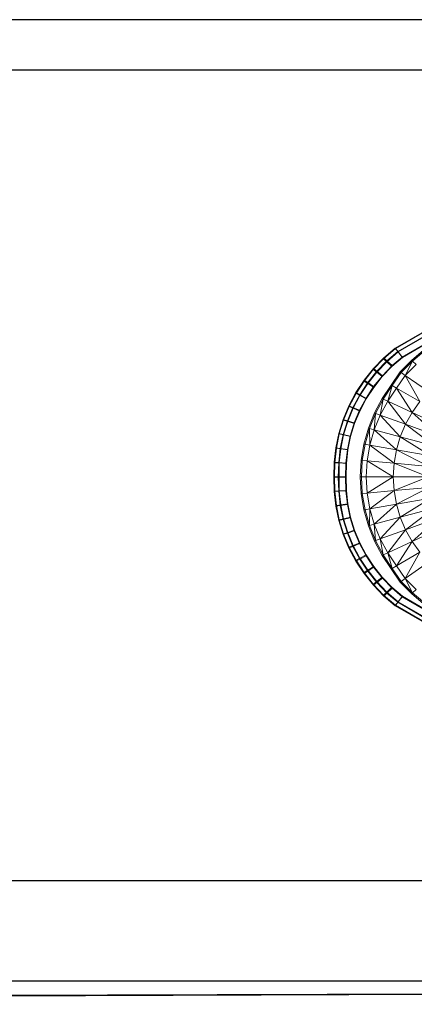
# Model space of a CAD drawing. Header units: metres. Extents: x 391.1 to 427.5, y 12.8 to 28.4.
# Tile 104 of 195: x 406.135 to 406.53, y 25.926 to 26.91. Entities that reach past the tile are written whole.
import ezdxf

# ---------------------------------------------------------------- set-up
doc = ezdxf.new("R2010")
doc.units = ezdxf.units.M
doc.layers.add('01_SUELOS', color=7, linetype='Continuous', lineweight=25, true_color=0x007f00)
for name, color, linetype, lineweight in [('A-DETL-____-MBND', 7, 'Continuous', 18), ('A-WALL-____-MCUT', 7, 'Continuous', 25), ('A-WALL-____-OTLN', 7, 'Continuous', 25)]:
    doc.layers.add(name, color=color, linetype=linetype, lineweight=lineweight)

# ---------------------------------------------------------------- blocks, each defined once
blk = doc.blocks.new('Family - Inodor PA-152140-03_ELEC_P0A')
at = {"layer": 'A-DETL-____-MBND', "color": 253, "true_color": 0xaaaaaa}
for p, q in [((0.09041, 0.34544), (0.06135, 0.32867)), ((0.09041, 0.34544), (0.06135, 0.32867)), ((0.06155, 0.32822), (0.09042, 0.34489)), ((0.06155, 0.32822), (0.09042, 0.34489)), ((0.09254, 0.34172), (0.06401, 0.32527)), ((0.09254, 0.34172), (0.06401, 0.32527)), ((0.06423, 0.32483), (0.09255, 0.34118)), ((0.06423, 0.32483), (0.09255, 0.34118)), ((0.09599, 0.33571), (0.06832, 0.31975)), ((0.09599, 0.33571), (0.06832, 0.31975)), ((0.09601, 0.33517), (0.06857, 0.31933)), ((0.09601, 0.33517), (0.06857, 0.31933)), ((0.06857, 0.31933), (0.09601, 0.33517)), ((0.09601, 0.33517), (0.06857, 0.31933)), ((0.04983, 0.318), (0.06155, 0.32822)), ((0.04983, 0.318), (0.06155, 0.32822)), ((0.06135, 0.32867), (0.05007, 0.31904)), ((0.06135, 0.32867), (0.05007, 0.31904)), ((0.05299, 0.31502), (0.06423, 0.32483)), ((0.05299, 0.31502), (0.06423, 0.32483)), ((0.06401, 0.32527), (0.0532, 0.31603)), ((0.06401, 0.32527), (0.0532, 0.31603)), ((0.06135, 0.32867), (0.06401, 0.32527)), ((0.06401, 0.32527), (0.06135, 0.32867)), ((0.06155, 0.32822), (0.06423, 0.32483)), ((0.06423, 0.32483), (0.06155, 0.32822)), ((0.06401, 0.32527), (0.06832, 0.31975)), ((0.06832, 0.31975), (0.06401, 0.32527)), ((0.06423, 0.32483), (0.06857, 0.31933)), ((0.06857, 0.31933), (0.06423, 0.32483)), ((0.07772, 0.31638), (0.08977, 0.32667)), ((0.0906, 0.32583), (0.07863, 0.31562)), ((0.03955, 0.30725), (0.04983, 0.318)), ((0.03955, 0.30725), (0.04983, 0.318)), ((0.05007, 0.31904), (0.03963, 0.30823)), ((0.05007, 0.31904), (0.03963, 0.30823)), ((0.04298, 0.30455), (0.05299, 0.31502)), ((0.04298, 0.30455), (0.05299, 0.31502)), ((0.0532, 0.31603), (0.04304, 0.30551)), ((0.0532, 0.31603), (0.04304, 0.30551)), ((0.04983, 0.318), (0.05299, 0.31502)), ((0.05299, 0.31502), (0.04983, 0.318)), ((0.05007, 0.31904), (0.0532, 0.31603)), ((0.0532, 0.31603), (0.05007, 0.31904)), ((0.05299, 0.31502), (0.05809, 0.31019)), ((0.05809, 0.31019), (0.05299, 0.31502)), ((0.0532, 0.31603), (0.05827, 0.31117)), ((0.05827, 0.31117), (0.0532, 0.31603)), ((0.06857, 0.31933), (0.05809, 0.31019)), ((0.06857, 0.31933), (0.05809, 0.31019)), ((0.05809, 0.31019), (0.06857, 0.31933)), ((0.06857, 0.31933), (0.05809, 0.31019)), ((0.06832, 0.31975), (0.05827, 0.31117)), ((0.06832, 0.31975), (0.05827, 0.31117)), ((0.06652, 0.30494), (0.07772, 0.31638)), ((0.07863, 0.31562), (0.06749, 0.30427)), ((0.07154, 0.30143), (0.07863, 0.31562)), ((0.07863, 0.31562), (0.07772, 0.31638)), ((0.08242, 0.31244), (0.07863, 0.31562)), ((0.03963, 0.30823), (0.03028, 0.29658)), ((0.03963, 0.30823), (0.03028, 0.29658)), ((0.03034, 0.29566), (0.03955, 0.30725)), ((0.03034, 0.29566), (0.03955, 0.30725)), ((0.04304, 0.30551), (0.03394, 0.29417)), ((0.04304, 0.30551), (0.03394, 0.29417)), ((0.03955, 0.30725), (0.04298, 0.30455)), ((0.04298, 0.30455), (0.03955, 0.30725)), ((0.03963, 0.30823), (0.04304, 0.30551)), ((0.04304, 0.30551), (0.03963, 0.30823)), ((0.04304, 0.30551), (0.04857, 0.30112)), ((0.04857, 0.30112), (0.04304, 0.30551)), ((0.05809, 0.31019), (0.04853, 0.30018)), ((0.05809, 0.31019), (0.04853, 0.30018)), ((0.04853, 0.30018), (0.05809, 0.31019)), ((0.05809, 0.31019), (0.04853, 0.30018)), ((0.05827, 0.31117), (0.04857, 0.30112)), ((0.05827, 0.31117), (0.04857, 0.30112)), ((0.08242, 0.31244), (0.07154, 0.30143)), ((0.03028, 0.29658), (0.0221, 0.28418)), ((0.03028, 0.29658), (0.0221, 0.28418)), ((0.02228, 0.28332), (0.03034, 0.29566)), ((0.02228, 0.28332), (0.03034, 0.29566)), ((0.03028, 0.29658), (0.03394, 0.29417)), ((0.03394, 0.29417), (0.03028, 0.29658)), ((0.03034, 0.29566), (0.03401, 0.29326)), ((0.03401, 0.29326), (0.03034, 0.29566)), ((0.03401, 0.29326), (0.04298, 0.30455)), ((0.03401, 0.29326), (0.04298, 0.30455)), ((0.04857, 0.30112), (0.03987, 0.29028)), ((0.04857, 0.30112), (0.03987, 0.29028)), ((0.04853, 0.30018), (0.03995, 0.28939)), ((0.04853, 0.30018), (0.03995, 0.28939)), ((0.03995, 0.28939), (0.04853, 0.30018)), ((0.04853, 0.30018), (0.03995, 0.28939)), ((0.04298, 0.30455), (0.04853, 0.30018)), ((0.04853, 0.30018), (0.04298, 0.30455)), ((0.05734, 0.29181), (0.06652, 0.30494)), ((0.06749, 0.30427), (0.05837, 0.29122)), ((0.07154, 0.30143), (0.06265, 0.28875)), ((0.06749, 0.30427), (0.06652, 0.30494)), ((0.07154, 0.30143), (0.06749, 0.30427)), ((0.09472, 0.2852), (0.07154, 0.30143)), ((0.07154, 0.30143), (0.0861, 0.27521)), ((0.03394, 0.29417), (0.02597, 0.28209)), ((0.03394, 0.29417), (0.02597, 0.28209)), ((0.02616, 0.28125), (0.03401, 0.29326)), ((0.02616, 0.28125), (0.03401, 0.29326)), ((0.03987, 0.29028), (0.03224, 0.27872)), ((0.03987, 0.29028), (0.03224, 0.27872)), ((0.03995, 0.28939), (0.03245, 0.27791)), ((0.03995, 0.28939), (0.03245, 0.27791)), ((0.03245, 0.27791), (0.03995, 0.28939)), ((0.03995, 0.28939), (0.03245, 0.27791)), ((0.03394, 0.29417), (0.03987, 0.29028)), ((0.03987, 0.29028), (0.03394, 0.29417)), ((0.03401, 0.29326), (0.03995, 0.28939)), ((0.03995, 0.28939), (0.03401, 0.29326)), ((0.04836, 0.27833), (0.05734, 0.29181)), ((0.05837, 0.29122), (0.04943, 0.27783)), ((0.05392, 0.27574), (0.05837, 0.29122)), ((0.06265, 0.28875), (0.05392, 0.27574)), ((0.05837, 0.29122), (0.05734, 0.29181)), ((0.06265, 0.28875), (0.05837, 0.29122)), ((0.0861, 0.27521), (0.06265, 0.28875)), ((0.06265, 0.28875), (0.07843, 0.26431)), ((0.0221, 0.28418), (0.01513, 0.27111)), ((0.0221, 0.28418), (0.01513, 0.27111)), ((0.01542, 0.27034), (0.02228, 0.28332)), ((0.01542, 0.27034), (0.02228, 0.28332)), ((0.02597, 0.28209), (0.01919, 0.26938)), ((0.02597, 0.28209), (0.01919, 0.26938)), ((0.01948, 0.26861), (0.02616, 0.28125)), ((0.01948, 0.26861), (0.02616, 0.28125)), ((0.0221, 0.28418), (0.02597, 0.28209)), ((0.02597, 0.28209), (0.0221, 0.28418)), ((0.02228, 0.28332), (0.02616, 0.28125)), ((0.02616, 0.28125), (0.02228, 0.28332)), ((0.03224, 0.27872), (0.02575, 0.26656)), ((0.03224, 0.27872), (0.02575, 0.26656)), ((0.02597, 0.28209), (0.03224, 0.27872)), ((0.03224, 0.27872), (0.02597, 0.28209)), ((0.03245, 0.27791), (0.02606, 0.26582)), ((0.03245, 0.27791), (0.02606, 0.26582)), ((0.02606, 0.26582), (0.03245, 0.27791)), ((0.03245, 0.27791), (0.02606, 0.26582)), ((0.02616, 0.28125), (0.03245, 0.27791)), ((0.03245, 0.27791), (0.02616, 0.28125)), ((0.04072, 0.2639), (0.04836, 0.27833)), ((0.04943, 0.27783), (0.04183, 0.2635)), ((0.04648, 0.2618), (0.04943, 0.27783)), ((0.05392, 0.27574), (0.04648, 0.2618)), ((0.04943, 0.27783), (0.04836, 0.27833)), ((0.05392, 0.27574), (0.04943, 0.27783)), ((0.07843, 0.26431), (0.05392, 0.27574)), ((0.07185, 0.25257), (0.05392, 0.27574)), ((0.01513, 0.27111), (0.00944, 0.2575)), ((0.01513, 0.27111), (0.00944, 0.2575)), ((0.00983, 0.25682), (0.01542, 0.27034)), ((0.00983, 0.25682), (0.01542, 0.27034)), ((0.01919, 0.26938), (0.01365, 0.25612)), ((0.01919, 0.26938), (0.01365, 0.25612)), ((0.01404, 0.25545), (0.01948, 0.26861)), ((0.01404, 0.25545), (0.01948, 0.26861)), ((0.01513, 0.27111), (0.01919, 0.26938)), ((0.01919, 0.26938), (0.01513, 0.27111)), ((0.01542, 0.27034), (0.01948, 0.26861)), ((0.01948, 0.26861), (0.01542, 0.27034)), ((0.01919, 0.26938), (0.02575, 0.26656)), ((0.02575, 0.26656), (0.01919, 0.26938)), ((0.01948, 0.26861), (0.02606, 0.26582)), ((0.02606, 0.26582), (0.01948, 0.26861)), ((0.02575, 0.26656), (0.02046, 0.25389)), ((0.02575, 0.26656), (0.02046, 0.25389)), ((0.02606, 0.26582), (0.02086, 0.25324)), ((0.02606, 0.26582), (0.02086, 0.25324)), ((0.02086, 0.25324), (0.02606, 0.26582)), ((0.02606, 0.26582), (0.02086, 0.25324)), ((0.0861, 0.27521), (0.07843, 0.26431)), ((0.00944, 0.2575), (0.00508, 0.24346)), ((0.00944, 0.2575), (0.00508, 0.24346)), ((0.00555, 0.24287), (0.00983, 0.25682)), ((0.00555, 0.24287), (0.00983, 0.25682)), ((0.01365, 0.25612), (0.0094, 0.24244)), ((0.01365, 0.25612), (0.0094, 0.24244)), ((0.00944, 0.2575), (0.01365, 0.25612)), ((0.01365, 0.25612), (0.00944, 0.2575)), ((0.00983, 0.25682), (0.01404, 0.25545)), ((0.01404, 0.25545), (0.00983, 0.25682)), ((0.01365, 0.25612), (0.02046, 0.25389)), ((0.02046, 0.25389), (0.01365, 0.25612)), ((0.03458, 0.24866), (0.04072, 0.2639)), ((0.04183, 0.2635), (0.03573, 0.24836)), ((0.0405, 0.24708), (0.04183, 0.2635)), ((0.04648, 0.2618), (0.0405, 0.24708)), ((0.04183, 0.2635), (0.04072, 0.2639)), ((0.04648, 0.2618), (0.04183, 0.2635)), ((0.07185, 0.25257), (0.04648, 0.2618)), ((0.06653, 0.2401), (0.04648, 0.2618)), ((0.07843, 0.26431), (0.07185, 0.25257)), ((0.11043, 0.24938), (0.07843, 0.26431)), ((0.07843, 0.26431), (0.10496, 0.24052)), ((0.00987, 0.24187), (0.01404, 0.25545)), ((0.00987, 0.24187), (0.01404, 0.25545)), ((0.01404, 0.25545), (0.02086, 0.25324)), ((0.02086, 0.25324), (0.01404, 0.25545)), ((0.02046, 0.25389), (0.0164, 0.24081)), ((0.02046, 0.25389), (0.0164, 0.24081)), ((0.02086, 0.25324), (0.01687, 0.24026)), ((0.02086, 0.25324), (0.01687, 0.24026)), ((0.01687, 0.24026), (0.02086, 0.25324)), ((0.02086, 0.25324), (0.01687, 0.24026)), ((0.03007, 0.23279), (0.03458, 0.24866)), ((0.03573, 0.24836), (0.03124, 0.23259)), ((0.03573, 0.24836), (0.03458, 0.24866)), ((0.0405, 0.24708), (0.03573, 0.24836)), ((0.03611, 0.23173), (0.03573, 0.24836)), ((0.0405, 0.24708), (0.03611, 0.23173)), ((0.06653, 0.2401), (0.0405, 0.24708)), ((0.06262, 0.22705), (0.0405, 0.24708)), ((0.07185, 0.25257), (0.06653, 0.2401)), ((0.10496, 0.24052), (0.07185, 0.25257)), ((0.1005, 0.231), (0.07185, 0.25257)), ((0.00508, 0.24346), (0.00209, 0.22909)), ((0.00508, 0.24346), (0.00209, 0.22909)), ((0.00262, 0.22862), (0.00555, 0.24287)), ((0.00262, 0.22862), (0.00555, 0.24287)), ((0.00508, 0.24346), (0.0094, 0.24244)), ((0.0094, 0.24244), (0.00508, 0.24346)), ((0.00555, 0.24287), (0.00987, 0.24187)), ((0.00987, 0.24187), (0.00555, 0.24287)), ((0.0094, 0.24244), (0.00649, 0.22846)), ((0.0094, 0.24244), (0.00649, 0.22846)), ((0.00702, 0.22799), (0.00987, 0.24187)), ((0.00702, 0.22799), (0.00987, 0.24187)), ((0.0094, 0.24244), (0.0164, 0.24081)), ((0.0164, 0.24081), (0.0094, 0.24244)), ((0.00987, 0.24187), (0.01687, 0.24026)), ((0.01687, 0.24026), (0.00987, 0.24187)), ((0.0164, 0.24081), (0.01361, 0.22743)), ((0.0164, 0.24081), (0.01361, 0.22743)), ((0.01687, 0.24026), (0.01414, 0.22699)), ((0.01687, 0.24026), (0.01414, 0.22699)), ((0.01414, 0.22699), (0.01687, 0.24026)), ((0.01687, 0.24026), (0.01414, 0.22699)), ((0.06653, 0.2401), (0.06262, 0.22705)), ((0.1005, 0.231), (0.06653, 0.2401)), ((0.09718, 0.22096), (0.06653, 0.2401)), ((0.00209, 0.22909), (0.00049, 0.21462)), ((0.00209, 0.22909), (0.00049, 0.21462)), ((0.00105, 0.21417), (0.00262, 0.22862)), ((0.00105, 0.21417), (0.00262, 0.22862)), ((0.00209, 0.22909), (0.00649, 0.22846)), ((0.00649, 0.22846), (0.00209, 0.22909)), ((0.00262, 0.22862), (0.00702, 0.22799)), ((0.00702, 0.22799), (0.00262, 0.22862)), ((0.00649, 0.22846), (0.00493, 0.21434)), ((0.00649, 0.22846), (0.00493, 0.21434)), ((0.0055, 0.21393), (0.00702, 0.22799)), ((0.0055, 0.21393), (0.00702, 0.22799)), ((0.00649, 0.22846), (0.01361, 0.22743)), ((0.01361, 0.22743), (0.00649, 0.22846)), ((0.00702, 0.22799), (0.01414, 0.22699)), ((0.01414, 0.22699), (0.00702, 0.22799)), ((0.01361, 0.22743), (0.01211, 0.21387)), ((0.01361, 0.22743), (0.01211, 0.21387)), ((0.01414, 0.22699), (0.01269, 0.21354)), ((0.01414, 0.22699), (0.01269, 0.21354)), ((0.01269, 0.21354), (0.01414, 0.22699)), ((0.01414, 0.22699), (0.01269, 0.21354)), ((0.02732, 0.21647), (0.03007, 0.23279)), ((0.03124, 0.23259), (0.0285, 0.21636)), ((0.03124, 0.23259), (0.03007, 0.23279)), ((0.03611, 0.23173), (0.03124, 0.23259)), ((0.03611, 0.23173), (0.03343, 0.21593)), ((0.06262, 0.22705), (0.03611, 0.23173)), ((0.06022, 0.21359), (0.03611, 0.23173)), ((0.06262, 0.22705), (0.06022, 0.21359)), ((0.09718, 0.22096), (0.06262, 0.22705)), ((0.09514, 0.21053), (0.06262, 0.22705)), ((0.0264, 0.19991), (0.02732, 0.21647)), ((0.0285, 0.21636), (0.02732, 0.21647)), ((0.00049, 0.21462), (0, 0.19975)), ((0.00049, 0.21462), (0, 0.19975)), ((0.00049, 0.21462), (0.00493, 0.21434)), ((0.00493, 0.21434), (0.00049, 0.21462)), ((0.00088, 0.19999), (0.00105, 0.21417)), ((0.00088, 0.19999), (0.00105, 0.21417)), ((0.00105, 0.21417), (0.0055, 0.21393)), ((0.0055, 0.21393), (0.00105, 0.21417)), ((0.00493, 0.21434), (0.00445, 0.19976)), ((0.00493, 0.21434), (0.00445, 0.19976)), ((0.00493, 0.21434), (0.01211, 0.21387)), ((0.01211, 0.21387), (0.00493, 0.21434)), ((0.00533, 0.19999), (0.0055, 0.21393)), ((0.00533, 0.19999), (0.0055, 0.21393)), ((0.0055, 0.21393), (0.01269, 0.21354)), ((0.01269, 0.21354), (0.0055, 0.21393)), ((0.01211, 0.21387), (0.01165, 0.19976)), ((0.01211, 0.21387), (0.01165, 0.19976)), ((0.01269, 0.21354), (0.01253, 0.19999)), ((0.01269, 0.21354), (0.01253, 0.19999)), ((0.01253, 0.19999), (0.01269, 0.21354)), ((0.01269, 0.21354), (0.01253, 0.19999)), ((0.0285, 0.21636), (0.02758, 0.19991)), ((0.03343, 0.21593), (0.0285, 0.21636)), ((0.03343, 0.21593), (0.03253, 0.19991)), ((0.06022, 0.21359), (0.03343, 0.21593)), ((0.05941, 0.19991), (0.03343, 0.21593)), ((0.06022, 0.21359), (0.05941, 0.19991)), ((0.09514, 0.21053), (0.06022, 0.21359)), ((0.09445, 0.19991), (0.06022, 0.21359)), ((0, 0.19975), (0.00445, 0.19976)), ((0.00445, 0.19976), (0, 0.19975)), ((0, 0.19975), (0.00049, 0.18536)), ((0, 0.19975), (0.00049, 0.18536)), ((0.00105, 0.18582), (0.00088, 0.19999)), ((0.00088, 0.19999), (0.00533, 0.19999)), ((0.00105, 0.18582), (0.00088, 0.19999)), ((0.00533, 0.19999), (0.00088, 0.19999)), ((0.00445, 0.19976), (0.01165, 0.19976)), ((0.01165, 0.19976), (0.00445, 0.19976)), ((0.00445, 0.19976), (0.00493, 0.18565)), ((0.00445, 0.19976), (0.00493, 0.18565)), ((0.0055, 0.18606), (0.00533, 0.19999)), ((0.00533, 0.19999), (0.01253, 0.19999)), ((0.0055, 0.18606), (0.00533, 0.19999)), ((0.01253, 0.19999), (0.00533, 0.19999)), ((0.01165, 0.19976), (0.01211, 0.18611)), ((0.01165, 0.19976), (0.01211, 0.18611)), ((0.01253, 0.19999), (0.01269, 0.18645)), ((0.01253, 0.19999), (0.01269, 0.18645)), ((0.01269, 0.18645), (0.01253, 0.19999)), ((0.01253, 0.19999), (0.01269, 0.18645)), ((0.02758, 0.19991), (0.0264, 0.19991)), ((0.02732, 0.18336), (0.0264, 0.19991)), ((0.03253, 0.19991), (0.02758, 0.19991)), ((0.0285, 0.18347), (0.02758, 0.19991)), ((0.05941, 0.19991), (0.03253, 0.19991)), ((0.03343, 0.1839), (0.03253, 0.19991)), ((0.05941, 0.19991), (0.03343, 0.1839)), ((0.09445, 0.19991), (0.05941, 0.19991)), ((0.06022, 0.18624), (0.05941, 0.19991)), ((0.09445, 0.19991), (0.06022, 0.18624)), ((0.09514, 0.1893), (0.06022, 0.18624)), ((0.09514, 0.1893), (0.06262, 0.17278)), ((0.00049, 0.18536), (0.00493, 0.18565)), ((0.00493, 0.18565), (0.00049, 0.18536)), ((0.00049, 0.18536), (0.00209, 0.1709)), ((0.00049, 0.18536), (0.00209, 0.1709)), ((0.00105, 0.18582), (0.0055, 0.18606)), ((0.0055, 0.18606), (0.00105, 0.18582)), ((0.00262, 0.17137), (0.00105, 0.18582)), ((0.00262, 0.17137), (0.00105, 0.18582)), ((0.00493, 0.18565), (0.01211, 0.18611)), ((0.01211, 0.18611), (0.00493, 0.18565)), ((0.00493, 0.18565), (0.00649, 0.17153)), ((0.00493, 0.18565), (0.00649, 0.17153)), ((0.0055, 0.18606), (0.01269, 0.18645)), ((0.01269, 0.18645), (0.0055, 0.18606)), ((0.00702, 0.17199), (0.0055, 0.18606)), ((0.00702, 0.17199), (0.0055, 0.18606)), ((0.01211, 0.18611), (0.01361, 0.17255)), ((0.01211, 0.18611), (0.01361, 0.17255)), ((0.01269, 0.18645), (0.01414, 0.173)), ((0.01269, 0.18645), (0.01414, 0.173)), ((0.01414, 0.173), (0.01269, 0.18645)), ((0.01269, 0.18645), (0.01414, 0.173)), ((0.0285, 0.18347), (0.02732, 0.18336)), ((0.03007, 0.16704), (0.02732, 0.18336)), ((0.03343, 0.1839), (0.0285, 0.18347)), ((0.03124, 0.16724), (0.0285, 0.18347)), ((0.06022, 0.18624), (0.03343, 0.1839)), ((0.03611, 0.1681), (0.03343, 0.1839)), ((0.06022, 0.18624), (0.03611, 0.1681)), ((0.06262, 0.17278), (0.06022, 0.18624)), ((0.09718, 0.17887), (0.06262, 0.17278)), ((0.09718, 0.17887), (0.06653, 0.15973)), ((0.00209, 0.1709), (0.00649, 0.17153)), ((0.00649, 0.17153), (0.00209, 0.1709)), ((0.00209, 0.1709), (0.00508, 0.15653)), ((0.00209, 0.1709), (0.00508, 0.15653)), ((0.00262, 0.17137), (0.00702, 0.17199)), ((0.00702, 0.17199), (0.00262, 0.17137)), ((0.00555, 0.15711), (0.00262, 0.17137)), ((0.00555, 0.15711), (0.00262, 0.17137)), ((0.00649, 0.17153), (0.01361, 0.17255)), ((0.01361, 0.17255), (0.00649, 0.17153)), ((0.00649, 0.17153), (0.0094, 0.15754)), ((0.00649, 0.17153), (0.0094, 0.15754)), ((0.00702, 0.17199), (0.01414, 0.173)), ((0.01414, 0.173), (0.00702, 0.17199)), ((0.00987, 0.15811), (0.00702, 0.17199)), ((0.00987, 0.15811), (0.00702, 0.17199)), ((0.01361, 0.17255), (0.0164, 0.15918)), ((0.01361, 0.17255), (0.0164, 0.15918)), ((0.01414, 0.173), (0.01687, 0.15973)), ((0.01414, 0.173), (0.01687, 0.15973)), ((0.01687, 0.15973), (0.01414, 0.173)), ((0.01414, 0.173), (0.01687, 0.15973)), ((0.03611, 0.1681), (0.03124, 0.16724)), ((0.03611, 0.1681), (0.03573, 0.15147)), ((0.06262, 0.17278), (0.03611, 0.1681)), ((0.0405, 0.15275), (0.03611, 0.1681)), ((0.06262, 0.17278), (0.0405, 0.15275)), ((0.06653, 0.15973), (0.06262, 0.17278)), ((0.1005, 0.16883), (0.06653, 0.15973)), ((0.1005, 0.16883), (0.07185, 0.14726)), ((0.00508, 0.15653), (0.0094, 0.15754)), ((0.0094, 0.15754), (0.00508, 0.15653)), ((0.00555, 0.15711), (0.00987, 0.15811)), ((0.00987, 0.15811), (0.00555, 0.15711)), ((0.0094, 0.15754), (0.0164, 0.15918)), ((0.0164, 0.15918), (0.0094, 0.15754)), ((0.0094, 0.15754), (0.01365, 0.14386)), ((0.0094, 0.15754), (0.01365, 0.14386)), ((0.00987, 0.15811), (0.01687, 0.15973)), ((0.01687, 0.15973), (0.00987, 0.15811)), ((0.01404, 0.14454), (0.00987, 0.15811)), ((0.01404, 0.14454), (0.00987, 0.15811)), ((0.0164, 0.15918), (0.02046, 0.1461)), ((0.0164, 0.15918), (0.02046, 0.1461)), ((0.01687, 0.15973), (0.02086, 0.14675)), ((0.01687, 0.15973), (0.02086, 0.14675)), ((0.02086, 0.14675), (0.01687, 0.15973)), ((0.01687, 0.15973), (0.02086, 0.14675)), ((0.03124, 0.16724), (0.03007, 0.16704)), ((0.03458, 0.15117), (0.03007, 0.16704)), ((0.03573, 0.15147), (0.03124, 0.16724)), ((0.06653, 0.15973), (0.0405, 0.15275)), ((0.06653, 0.15973), (0.04648, 0.13803)), ((0.07185, 0.14726), (0.06653, 0.15973)), ((0.10496, 0.15931), (0.07185, 0.14726)), ((0.07843, 0.13552), (0.10496, 0.15931)), ((0.00508, 0.15653), (0.00944, 0.14248)), ((0.00508, 0.15653), (0.00944, 0.14248)), ((0.00983, 0.14317), (0.00555, 0.15711)), ((0.00983, 0.14317), (0.00555, 0.15711)), ((0.03573, 0.15147), (0.03458, 0.15117)), ((0.04072, 0.13593), (0.03458, 0.15117)), ((0.0405, 0.15275), (0.03573, 0.15147)), ((0.04183, 0.13633), (0.03573, 0.15147)), ((0.04648, 0.13803), (0.0405, 0.15275)), ((0.0405, 0.15275), (0.04183, 0.13633)), ((0.11043, 0.15045), (0.07843, 0.13552)), ((0.00944, 0.14248), (0.01365, 0.14386)), ((0.01365, 0.14386), (0.00944, 0.14248)), ((0.00944, 0.14248), (0.01513, 0.12887)), ((0.00944, 0.14248), (0.01513, 0.12887)), ((0.00983, 0.14317), (0.01404, 0.14454)), ((0.01404, 0.14454), (0.00983, 0.14317)), ((0.01542, 0.12965), (0.00983, 0.14317)), ((0.01542, 0.12965), (0.00983, 0.14317)), ((0.01365, 0.14386), (0.02046, 0.1461)), ((0.02046, 0.1461), (0.01365, 0.14386)), ((0.01365, 0.14386), (0.01919, 0.13061)), ((0.01365, 0.14386), (0.01919, 0.13061)), ((0.01404, 0.14454), (0.02086, 0.14675)), ((0.02086, 0.14675), (0.01404, 0.14454)), ((0.01948, 0.13137), (0.01404, 0.14454)), ((0.01948, 0.13137), (0.01404, 0.14454)), ((0.02046, 0.1461), (0.02575, 0.13342)), ((0.02046, 0.1461), (0.02575, 0.13342)), ((0.02086, 0.14675), (0.02606, 0.13416)), ((0.02086, 0.14675), (0.02606, 0.13416)), ((0.02606, 0.13416), (0.02086, 0.14675)), ((0.02086, 0.14675), (0.02606, 0.13416)), ((0.04648, 0.13803), (0.04183, 0.13633)), ((0.07185, 0.14726), (0.04648, 0.13803)), ((0.05392, 0.12409), (0.04648, 0.13803)), ((0.04648, 0.13803), (0.04943, 0.122)), ((0.07185, 0.14726), (0.05392, 0.12409)), ((0.07843, 0.13552), (0.07185, 0.14726)), ((0.01513, 0.12887), (0.01919, 0.13061)), ((0.01919, 0.13061), (0.01513, 0.12887)), ((0.01513, 0.12887), (0.0221, 0.11581)), ((0.01513, 0.12887), (0.0221, 0.11581)), ((0.01542, 0.12965), (0.01948, 0.13137)), ((0.01948, 0.13137), (0.01542, 0.12965)), ((0.02228, 0.11667), (0.01542, 0.12965)), ((0.02228, 0.11667), (0.01542, 0.12965)), ((0.01919, 0.13061), (0.02575, 0.13342)), ((0.02575, 0.13342), (0.01919, 0.13061)), ((0.01919, 0.13061), (0.02597, 0.11789)), ((0.01919, 0.13061), (0.02597, 0.11789)), ((0.01948, 0.13137), (0.02606, 0.13416)), ((0.02606, 0.13416), (0.01948, 0.13137)), ((0.02616, 0.11873), (0.01948, 0.13137)), ((0.02616, 0.11873), (0.01948, 0.13137)), ((0.02575, 0.13342), (0.03224, 0.12126)), ((0.02575, 0.13342), (0.03224, 0.12126)), ((0.02606, 0.13416), (0.03245, 0.12208)), ((0.02606, 0.13416), (0.03245, 0.12208)), ((0.03245, 0.12208), (0.02606, 0.13416)), ((0.02606, 0.13416), (0.03245, 0.12208)), ((0.04183, 0.13633), (0.04072, 0.13593)), ((0.04836, 0.1215), (0.04072, 0.13593)), ((0.04943, 0.122), (0.04183, 0.13633)), ((0.07843, 0.13552), (0.05392, 0.12409)), ((0.06265, 0.11108), (0.07843, 0.13552)), ((0.0861, 0.12462), (0.07843, 0.13552)), ((0.02228, 0.11667), (0.02616, 0.11873)), ((0.02616, 0.11873), (0.02228, 0.11667)), ((0.02597, 0.11789), (0.03224, 0.12126)), ((0.03224, 0.12126), (0.02597, 0.11789)), ((0.02616, 0.11873), (0.03245, 0.12208)), ((0.03245, 0.12208), (0.02616, 0.11873)), ((0.03401, 0.10672), (0.02616, 0.11873)), ((0.03401, 0.10672), (0.02616, 0.11873)), ((0.03224, 0.12126), (0.03987, 0.10971)), ((0.03224, 0.12126), (0.03987, 0.10971)), ((0.03245, 0.12208), (0.03995, 0.11059)), ((0.03245, 0.12208), (0.03995, 0.11059)), ((0.03995, 0.11059), (0.03245, 0.12208)), ((0.03245, 0.12208), (0.03995, 0.11059)), ((0.04943, 0.122), (0.04836, 0.1215)), ((0.05734, 0.10801), (0.04836, 0.1215)), ((0.05392, 0.12409), (0.04943, 0.122)), ((0.05837, 0.10861), (0.04943, 0.122)), ((0.06265, 0.11108), (0.05392, 0.12409)), ((0.05392, 0.12409), (0.05837, 0.10861)), ((0.0861, 0.12462), (0.06265, 0.11108)), ((0.07154, 0.0984), (0.0861, 0.12462)), ((0.0221, 0.11581), (0.02597, 0.11789)), ((0.02597, 0.11789), (0.0221, 0.11581)), ((0.0221, 0.11581), (0.03028, 0.1034)), ((0.0221, 0.11581), (0.03028, 0.1034)), ((0.03034, 0.10433), (0.02228, 0.11667)), ((0.03034, 0.10433), (0.02228, 0.11667)), ((0.02597, 0.11789), (0.03394, 0.10581)), ((0.02597, 0.11789), (0.03394, 0.10581)), ((0.03394, 0.10581), (0.03987, 0.10971)), ((0.03987, 0.10971), (0.03394, 0.10581)), ((0.03401, 0.10672), (0.03995, 0.11059)), ((0.03995, 0.11059), (0.03401, 0.10672)), ((0.03987, 0.10971), (0.04857, 0.09887)), ((0.03987, 0.10971), (0.04857, 0.09887)), ((0.03995, 0.11059), (0.04853, 0.0998)), ((0.03995, 0.11059), (0.04853, 0.0998)), ((0.04853, 0.0998), (0.03995, 0.11059)), ((0.03995, 0.11059), (0.04853, 0.0998)), ((0.05837, 0.10861), (0.05734, 0.10801)), ((0.06265, 0.11108), (0.05837, 0.10861)), ((0.06749, 0.09556), (0.05837, 0.10861)), ((0.07154, 0.0984), (0.06265, 0.11108)), ((0.09472, 0.11463), (0.07154, 0.0984)), ((0.03028, 0.1034), (0.03394, 0.10581)), ((0.03394, 0.10581), (0.03028, 0.1034)), ((0.03028, 0.1034), (0.03963, 0.09176)), ((0.03028, 0.1034), (0.03963, 0.09176)), ((0.03034, 0.10433), (0.03401, 0.10672)), ((0.03401, 0.10672), (0.03034, 0.10433)), ((0.03955, 0.09274), (0.03034, 0.10433)), ((0.03955, 0.09274), (0.03034, 0.10433)), ((0.03394, 0.10581), (0.04304, 0.09447)), ((0.03394, 0.10581), (0.04304, 0.09447)), ((0.04298, 0.09544), (0.03401, 0.10672)), ((0.04298, 0.09544), (0.03401, 0.10672)), ((0.04298, 0.09544), (0.04853, 0.0998)), ((0.04853, 0.0998), (0.04298, 0.09544)), ((0.04304, 0.09447), (0.04857, 0.09887)), ((0.04857, 0.09887), (0.04304, 0.09447)), ((0.04853, 0.0998), (0.05809, 0.08979)), ((0.04853, 0.0998), (0.05809, 0.08979)), ((0.05809, 0.08979), (0.04853, 0.0998)), ((0.04853, 0.0998), (0.05809, 0.08979)), ((0.04857, 0.09887), (0.05827, 0.08882)), ((0.04857, 0.09887), (0.05827, 0.08882)), ((0.06652, 0.09488), (0.05734, 0.10801)), ((0.07154, 0.0984), (0.06749, 0.09556)), ((0.08242, 0.08739), (0.07154, 0.0984)), ((0.07154, 0.0984), (0.07863, 0.08421)), ((0.03955, 0.09274), (0.04298, 0.09544)), ((0.04298, 0.09544), (0.03955, 0.09274)), ((0.04983, 0.08198), (0.03955, 0.09274)), ((0.04983, 0.08198), (0.03955, 0.09274)), ((0.03963, 0.09176), (0.04304, 0.09447)), ((0.04304, 0.09447), (0.03963, 0.09176)), ((0.03963, 0.09176), (0.05007, 0.08095)), ((0.03963, 0.09176), (0.05007, 0.08095)), ((0.05299, 0.08497), (0.04298, 0.09544)), ((0.05299, 0.08497), (0.04298, 0.09544)), ((0.04304, 0.09447), (0.0532, 0.08395)), ((0.04304, 0.09447), (0.0532, 0.08395)), ((0.05299, 0.08497), (0.05809, 0.08979)), ((0.05809, 0.08979), (0.05299, 0.08497)), ((0.0532, 0.08395), (0.05827, 0.08882)), ((0.05827, 0.08882), (0.0532, 0.08395)), ((0.05809, 0.08979), (0.06857, 0.08065)), ((0.05809, 0.08979), (0.06857, 0.08065)), ((0.06857, 0.08065), (0.05809, 0.08979)), ((0.05809, 0.08979), (0.06857, 0.08065)), ((0.05827, 0.08882), (0.06832, 0.08023)), ((0.05827, 0.08882), (0.06832, 0.08023)), ((0.06749, 0.09556), (0.06652, 0.09488)), ((0.07772, 0.08345), (0.06652, 0.09488)), ((0.07863, 0.08421), (0.06749, 0.09556)), ((0.04983, 0.08198), (0.05299, 0.08497)), ((0.05299, 0.08497), (0.04983, 0.08198)), ((0.06155, 0.07176), (0.04983, 0.08198)), ((0.06155, 0.07176), (0.04983, 0.08198)), ((0.05007, 0.08095), (0.0532, 0.08395)), ((0.0532, 0.08395), (0.05007, 0.08095)), ((0.05007, 0.08095), (0.06135, 0.07131)), ((0.05007, 0.08095), (0.06135, 0.07131)), ((0.06423, 0.07516), (0.05299, 0.08497)), ((0.06423, 0.07516), (0.05299, 0.08497)), ((0.0532, 0.08395), (0.06401, 0.07472)), ((0.0532, 0.08395), (0.06401, 0.07472)), ((0.06401, 0.07472), (0.06832, 0.08023)), ((0.06832, 0.08023), (0.06401, 0.07472)), ((0.06423, 0.07516), (0.06857, 0.08065)), ((0.06857, 0.08065), (0.06423, 0.07516)), ((0.06832, 0.08023), (0.09599, 0.06427)), ((0.06832, 0.08023), (0.09599, 0.06427)), ((0.06857, 0.08065), (0.09601, 0.06481)), ((0.06857, 0.08065), (0.09601, 0.06481)), ((0.09601, 0.06481), (0.06857, 0.08065)), ((0.06857, 0.08065), (0.09601, 0.06481)), ((0.07863, 0.08421), (0.07772, 0.08345)), ((0.08977, 0.07316), (0.07772, 0.08345)), ((0.08242, 0.08739), (0.07863, 0.08421)), ((0.0906, 0.074), (0.07863, 0.08421)), ((0.06135, 0.07131), (0.06401, 0.07472)), ((0.06401, 0.07472), (0.06135, 0.07131)), ((0.06135, 0.07131), (0.09041, 0.05455)), ((0.06135, 0.07131), (0.09041, 0.05455)), ((0.06155, 0.07176), (0.06423, 0.07516)), ((0.06423, 0.07516), (0.06155, 0.07176)), ((0.09042, 0.05509), (0.06155, 0.07176)), ((0.09042, 0.05509), (0.06155, 0.07176)), ((0.06401, 0.07472), (0.09254, 0.05826)), ((0.06401, 0.07472), (0.09254, 0.05826)), ((0.09255, 0.05881), (0.06423, 0.07516)), ((0.09255, 0.05881), (0.06423, 0.07516))]:
    blk.add_line(p, q, dxfattribs=at)
blk = doc.blocks.new('Family - Evans PA-152168-03_ELEC_P0A')
at = {"layer": 'A-WALL-____-MCUT', "color": 253, "true_color": 0xaaaaaa}
for p, q in [((3.36015, 0.1), (0, 0.1)), ((0, 0), (3.36015, 0))]:
    blk.add_line(p, q, dxfattribs=at)
at = {"layer": 'A-WALL-____-OTLN', "color": 253, "true_color": 0xaaaaaa}
for p, q in [((3.36015, 0.1), (0, 0.1)), ((0, 0), (3.36015, 0))]:
    blk.add_line(p, q, dxfattribs=at)
at = {"layer": 'A-WALL-____-OTLN', "color": 253, "lineweight": 18, "true_color": 0xaaaaaa}
blk.add_line((0, 0), (3.36015, 0), dxfattribs=at)
blk = doc.blocks.new('Family - LONDR55-XX_ZZ-ARQ-CAA-M3D-Londres55-152321-03_ELEC_P0A')
at = {"layer": '01_SUELOS', "color": 9, "true_color": 0xaad4aa}
blk.add_line((7.47084, 2.31546), (0, 2.29204), dxfattribs=at)
blk.add_line((7.47084, 2.31546), (0, 2.29204), dxfattribs=at)
blk.add_line((7.47084, 2.31546), (0, 2.29204), dxfattribs=at)
blk.add_line((7.47084, 2.31546), (0, 2.29204), dxfattribs=at)
blk = doc.blocks.new('Family - LONDR55-XX_ZZ-ARQ-CAA-M3D-Londres55-152374-03_ELEC_P0A')
at = {"layer": '01_SUELOS', "color": 9, "true_color": 0xaad4aa}
for p, q in [((1.99819, 0), (9.46903, 0.02341)), ((9.46903, 0.02341), (1.99819, 0))]:
    blk.add_line(p, q, dxfattribs=at)
blk = doc.blocks.new('Family - Evans PA-152534-03_ELEC_P0A')
at = {"layer": 'A-WALL-____-MCUT', "color": 253, "true_color": 0xaaaaaa}
for p, q in [((1.40362, 0.05), (0, 0.05)), ((0, 0), (1.40362, 0))]:
    blk.add_line(p, q, dxfattribs=at)
at = {"layer": 'A-WALL-____-OTLN', "color": 253, "true_color": 0xaaaaaa}
for p, q in [((1.40362, 0.05), (0, 0.05)), ((0, 0), (1.40362, 0))]:
    blk.add_line(p, q, dxfattribs=at)
at = {"layer": 'A-WALL-____-OTLN', "color": 253, "lineweight": 18, "true_color": 0xaaaaaa}
blk.add_line((0, 0), (1.40362, 0), dxfattribs=at)
blk = doc.blocks.new('LONDR55-XX_ZZ-ARQ-CAA-M3D-Londres55_ifc-1-03_ELEC_P0A')
at = {"layer": '01_SUELOS', "color": 253, "lineweight": 18, "true_color": 0xaaaaaa}
for name, p in [('Family - LONDR55-XX_ZZ-ARQ-CAA-M3D-Londres55-152374-03_ELEC_P0A', (401.35874, 25.92572)), ('Family - LONDR55-XX_ZZ-ARQ-CAA-M3D-Londres55-152321-03_ELEC_P0A', (403.35693, 23.63368))]:
    blk.add_blockref(name, p, dxfattribs=at)
at = {"layer": 'A-DETL-____-MBND', "color": 253, "lineweight": 18, "true_color": 0xaaaaaa}
blk.add_blockref('Family - Inodor PA-152140-03_ELEC_P0A', (406.44946, 26.25274), dxfattribs=at)
at = {"layer": 'A-WALL-____-OTLN', "color": 253, "lineweight": 18, "true_color": 0xaaaaaa}
for name, p in [('Family - Evans PA-152534-03_ELEC_P0A', (405.77587, 26.85959)), ('Family - Evans PA-152168-03_ELEC_P0A', (405.60693, 25.94914))]:
    blk.add_blockref(name, p, dxfattribs=at)

msp = doc.modelspace()

# ---------------------------------------------------------------- block references
at = {"lineweight": 5}
msp.add_blockref('LONDR55-XX_ZZ-ARQ-CAA-M3D-Londres55_ifc-1-03_ELEC_P0A', (0, 0), dxfattribs=at)

doc.saveas('drawing.dxf')
